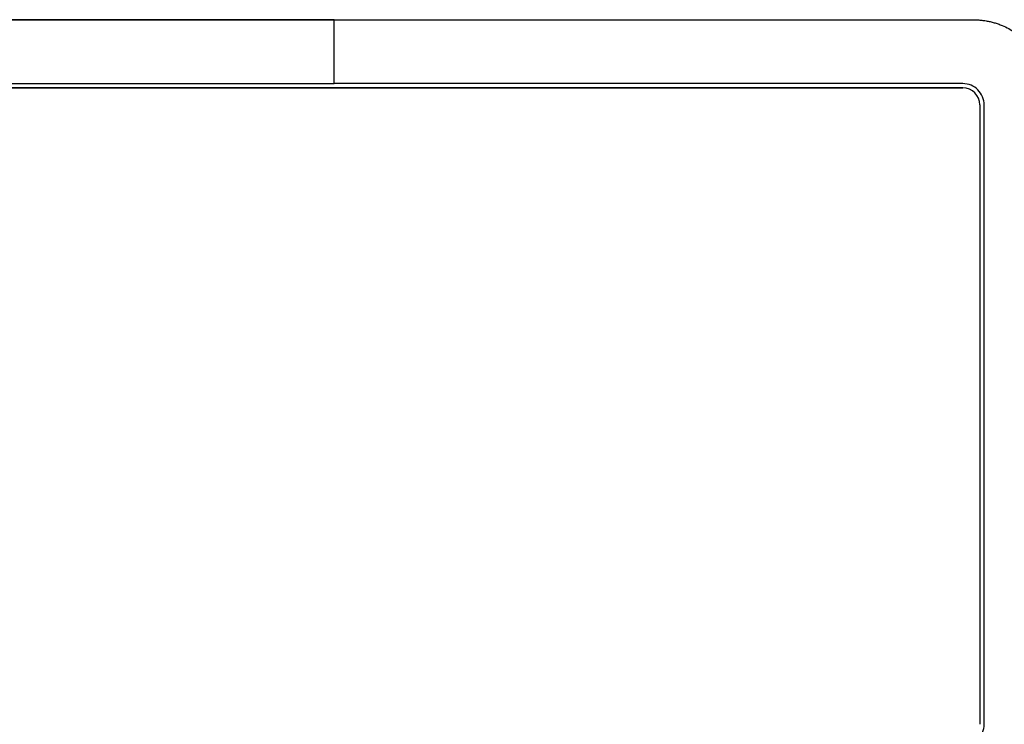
# Model space of a CAD drawing. Header units: millimetres. Extents: x 156812 to 157936, y 112087 to 113571.
# Tile 128 of 204: x 157465 to 157511, y 112873 to 112906. Entities that reach past the tile are written whole.
import ezdxf

# ---------------------------------------------------------------- set-up
doc = ezdxf.new("R2010")
doc.units = ezdxf.units.MM

msp = doc.modelspace()

# ---------------------------------------------------------------- linework, layer by layer
at = {"color": 7, "linetype": 'Continuous', "lineweight": 25}
for p, q in [((157449.988, 112903.37), (157479.477, 112903.37)), ((157509.028, 112903.37), (157479.477, 112903.37)), ((157479.477, 112903.37), (157479.477, 112903.37)), ((157509.028, 112903.17), (157449.988, 112903.17)), ((157449.988, 112903.17), (157509.028, 112903.17)), ((157509.028, 112903.17), (157509.028, 112903.17)), ((157509.828, 112902.37), (157509.828, 112873.25)), ((157510.028, 112873.25), (157510.028, 112902.37))]:
    msp.add_line(p, q, dxfattribs=at)
msp.add_arc((157509.028, 112902.37), 0.8, 360, 90, dxfattribs=at)
for points, knots in [([(157479.477, 112906.37), (157474.473, 112906.371), (157469.469, 112906.371), (157461.969, 112906.372), (157459.47, 112906.372), (157455.725, 112906.372), (157454.477, 112906.372), (157452.606, 112906.372), (157451.67, 112906.372), (157450.735, 112906.372), (157450.111, 112906.372), (157449.799, 112906.375), (157449.488, 112906.366)], [0, 0, 0, 0, 0.5, 0.5, 0.75, 0.75, 0.875, 0.875, 0.9375, 0.96875, 0.96875, 1, 1, 1, 1]), ([(157479.477, 112906.37), (157480.104, 112906.37), (157481.358, 112906.37), (157483.239, 112906.37), (157485.12, 112906.37), (157487, 112906.37), (157488.88, 112906.37), (157490.759, 112906.37), (157492.638, 112906.37), (157494.516, 112906.37), (157496.394, 112906.37), (157498.272, 112906.37), (157500.149, 112906.37), (157502.025, 112906.37), (157503.902, 112906.37), (157505.778, 112906.37), (157507.653, 112906.37), (157508.903, 112906.37), (157509.528, 112906.37)], [0, 0, 0, 0, 0.062533, 0.1250535, 0.1875633, 0.250064, 0.3125574, 0.3750453, 0.4375293, 0.5000113, 0.5624929, 0.6249759, 0.687462, 0.749953, 0.8124505, 0.8749564, 0.9374723, 1, 1, 1, 1]), ([(157509.528, 112906.37), (157509.594, 112906.369), (157509.726, 112906.367), (157509.922, 112906.35), (157510.116, 112906.323), (157510.308, 112906.285), (157510.498, 112906.236), (157510.686, 112906.175), (157511.023, 112906.046), (157511.49, 112905.798), (157512.022, 112905.356), (157512.461, 112904.823), (157512.73, 112904.314), (157512.884, 112903.884), (157512.967, 112903.552), (157513.018, 112903.213), (157513.025, 112902.985), (157513.028, 112902.87)], [0, 0, 0, 0, 0.036091, 0.071873, 0.107461, 0.142974, 0.178528, 0.214242, 0.250232, 0.374984, 0.499813, 0.624403, 0.749312, 0.812146, 0.874468, 0.936885, 1, 1, 1, 1]), ([(157510.028, 112902.37), (157510.028, 112902.632), (157509.92, 112902.892), (157509.55, 112903.263), (157509.29, 112903.37), (157509.028, 112903.37)], [0, 0, 0, 0, 0.5, 0.5, 1, 1, 1, 1]), ([(157509.028, 112872.25), (157509.29, 112872.25), (157509.55, 112872.358), (157509.92, 112872.728), (157510.028, 112872.989), (157510.028, 112873.25)], [0, 0, 0, 0, 0.5, 0.5, 1, 1, 1, 1])]:
    msp.add_open_spline(points, degree=3, knots=knots, dxfattribs=at)
for points in [[(157449.488, 112906.37), (157459.461, 112906.37), (157469.469, 112906.37), (157479.477, 112906.37)], [(157479.477, 112906.37), (157489.506, 112906.37), (157499.535, 112906.37), (157509.528, 112906.37)], [(157479.477, 112903.37), (157479.477, 112904.423), (157479.477, 112905.425), (157479.477, 112906.37)]]:
    msp.add_open_spline(points, degree=3, dxfattribs=at)

doc.saveas('drawing.dxf')
